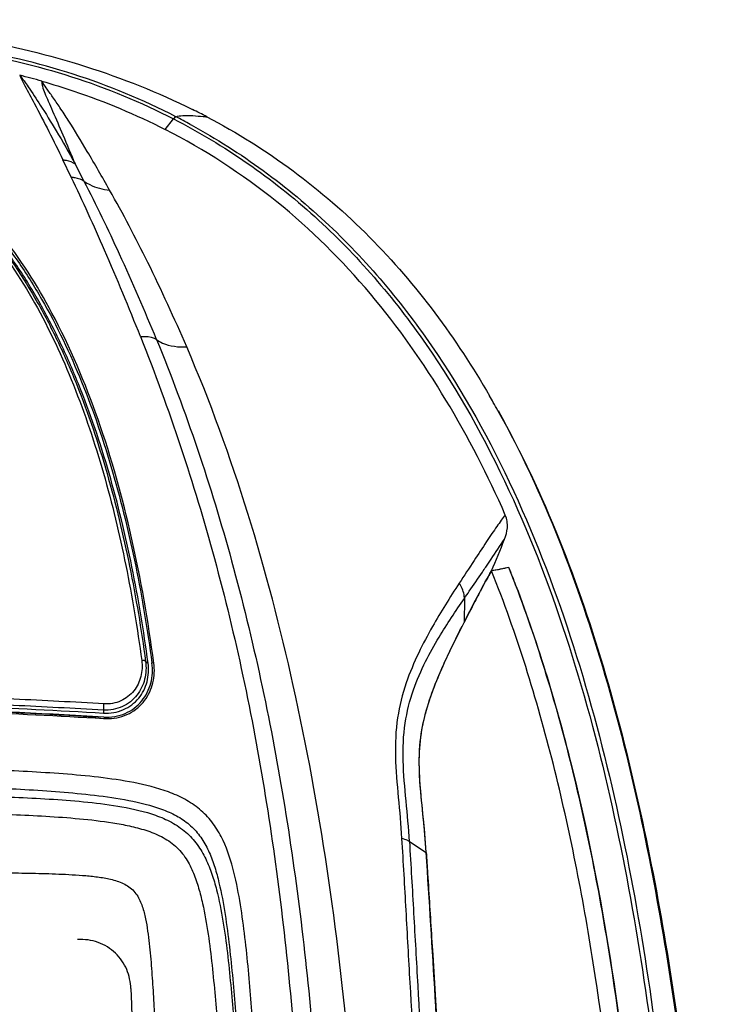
# Model space of a CAD drawing. Header units: millimetres. Extents: x 114 to 482, y 131 to 392.
# Tile 13 of 35: x 225 to 239, y 207 to 226. Entities that reach past the tile are written whole.
import ezdxf

# ---------------------------------------------------------------- set-up
doc = ezdxf.new("R2010")
doc.units = ezdxf.units.MM
doc.header["$LTSCALE"] = 32.67
doc.layers.add('00_COMPONENTS', color=7, linetype='CONTINUOUS')

msp = doc.modelspace()

# ---------------------------------------------------------------- linework, layer by layer
at = {"layer": '00_COMPONENTS'}
for p, q in [((227.8904, 223.7046), (228.046, 223.9038)), ((228.3598, 223.801), (228.3758, 223.7925)), ((228.3599, 223.8012), (228.3758, 223.7925)), ((226.1226, 222.8101), (225.966, 223.1351)), ((226.3671, 222.7308), (226.1978, 223.0575)), ((234.0503, 215.419), (234.0205, 215.4128)), ((233.5093, 214.8978), (233.5051, 214.4484)), ((233.7609, 214.944), (233.7497, 214.9226)), ((233.8084, 215.0355), (233.8069, 215.0327)), ((233.8088, 215.0356), (233.8073, 215.0328)), ((227.675, 213.6843), (227.6389, 213.6906)), ((227.675, 213.6843), (227.6389, 213.6905)), ((226.4393, 212.6769), (226.7296, 212.6434)), ((226.7274, 212.7983), (226.7295, 212.7438)), ((226.7296, 212.6434), (226.7448, 212.6417)), ((226.7312, 212.6424), (226.745, 212.6416)), ((232.476, 210.332), (232.7921, 210.1284)), ((227.2436, 207.5682), (227.2534, 207.2741)), ((227.2436, 207.5682), (227.2534, 207.2741))]:
    msp.add_line(p, q, dxfattribs=at)
for centre, radius, start, end in [((221.9311, 211.7939), 13.3259, 74.14306, 76.00082), ((222.5987, 212.406), 13.038, 62.24475, 63.57691), ((222.3525, 212.7848), 12.5479, 61.39592, 62.8002), ((228.987, 228.0553), 4.1238, 264.62321, 265.6118), ((218.8527, 209.9225), 17.4919, 29.66787, 30.12637), ((218.5861, 209.7708), 17.7987, 29.08932, 29.6675), ((189.9987, 245.0208), 52.9195, 325.9521, 326.07601), ((238.2967, 194.6241), 21.224, 100.72831, 101.62362), ((238.3865, 194.1619), 21.6948, 100.73382, 101.10884), ((211.4728, 206.414), 24.6033, 20.76513, 21.61518), ((238.2512, 194.8508), 20.9928, 101.10864, 101.54328), ((257.0925, 202.7994), 26.3032, 152.28381, 152.50202), ((226.4959, 213.6256), 0.9503, 266.5856, 273.57815), ((226.8018, 213.5919), 0.9519, 266.56303, 271.67118), ((7469.0188, 448.1232), 7245.7695, 181.90486008, 182.02658106)]:
    msp.add_arc(centre, radius, start, end, dxfattribs=at)
for points, knots in [([(219.928, 225.7677), (220.6566, 225.7677), (222.1138, 225.7177), (224.283, 225.4503), (226.4028, 224.9396), (227.7544, 224.4031), (228.4006, 224.082)], [0, 0, 0, 0, 0.2509287, 0.5015791, 0.7514935, 1, 1, 1, 1]), ([(228.0885, 223.9459), (227.4705, 224.2635), (226.1756, 224.7987), (224.1281, 225.2768), (222.0312, 225.4629), (220.6289, 225.4821), (219.9276, 225.482)], [0, 0, 0, 0, 0.2485413, 0.4984872, 0.7491578, 1, 1, 1, 1]), ([(219.9279, 225.4279), (220.6254, 225.4282), (222.0201, 225.4092), (224.1059, 225.2264), (226.1431, 224.7524), (227.4315, 224.2204), (228.0463, 223.9044)], [0, 0, 0, 0, 0.2508049, 0.5014639, 0.7514228, 1, 1, 1, 1]), ([(225.1548, 224.7241), (225.2116, 224.6551), (225.3426, 224.4696), (225.5719, 224.123), (225.8687, 223.6404), (226.0824, 223.2682), (226.1977, 223.0576)], [0, 0, 0, 0, 0.1362371, 0.3458351, 0.6338064, 1, 1, 1, 1]), ([(225.1548, 224.7241), (225.1858, 224.6564), (225.2751, 224.48), (225.5573, 223.9565), (225.7941, 223.4929), (225.9661, 223.1349)], [0, 0, 0, 0, 0.1251512, 0.3323234, 1, 1, 1, 1]), ([(225.5722, 224.6128), (225.567, 224.5808), (225.5838, 224.5026), (225.6296, 224.3789), (225.6962, 224.2249), (225.8109, 223.9645), (225.9793, 223.5718), (226.1186, 223.2394), (226.1977, 223.0575)], [0, 0, 0, 0, 0.0578212, 0.1374942, 0.2376205, 0.3564173, 0.6459375, 1, 1, 1, 1]), ([(226.8445, 222.5671), (226.7064, 222.8102), (226.4529, 223.2512), (226.1409, 223.768), (225.9191, 224.1073), (225.7807, 224.3084), (225.6645, 224.4708), (225.596, 224.5679), (225.5722, 224.6128)], [0, 0, 0, 0, 0.3480398, 0.6331218, 0.7511408, 0.8526092, 0.93683, 1, 1, 1, 1]), ([(225.5722, 224.6128), (225.7726, 224.5559), (226.5662, 224.3102), (227.3364, 223.9882), (227.8906, 223.7051)], [0, 0, 0, 0, 0.2507911, 1, 1, 1, 1]), ([(227.6752, 213.6843), (227.5696, 214.4744), (227.2997, 216.0199), (226.6858, 218.2334), (225.8735, 220.1645), (224.9126, 221.6787), (223.8647, 222.7832), (222.7022, 223.5691), (221.3654, 224.0516), (220.41, 224.152), (219.9278, 224.1518)], [0, 0, 0, 0, 0.1675853, 0.3293473, 0.4819822, 0.6063609, 0.7042244, 0.8000667, 0.8986312, 1, 1, 1, 1]), ([(219.9277, 224.0977), (220.267, 224.0979), (220.9262, 224.0482), (221.8583, 223.8251), (222.6886, 223.4762), (223.4177, 223.0275), (224.0597, 222.4971), (224.6277, 221.8966), (225.1314, 221.2348), (225.734, 220.2741), (226.3578, 218.9577), (226.9294, 217.2701), (227.3574, 215.5016), (227.558, 214.2944), (227.6396, 213.685)], [0, 0, 0, 0, 0.0716367, 0.1389461, 0.2015398, 0.2610302, 0.319094, 0.376905, 0.4352166, 0.4944571, 0.6161253, 0.7417915, 0.8701625, 1, 1, 1, 1]), ([(227.5667, 213.6826), (227.4856, 214.2883), (227.2863, 215.4883), (226.8619, 217.2465), (226.3864, 218.6568), (225.9182, 219.7247), (225.5247, 220.4819), (225.0821, 221.195), (224.5832, 221.8553), (224.0216, 222.4564), (223.3861, 222.9867), (222.6661, 223.4396), (221.8434, 223.7899), (220.9195, 224.018), (220.2647, 224.0684), (219.9277, 224.0683)], [0, 0, 0, 0, 0.129808, 0.258159, 0.3838514, 0.4453109, 0.5056842, 0.5649747, 0.6233599, 0.6812189, 0.7393149, 0.7987162, 0.861245, 0.9284159, 1, 1, 1, 1]), ([(219.9277, 224.0551), (220.2615, 224.0552), (220.9127, 224.0053), (221.834, 223.7766), (222.6573, 223.4224), (223.3774, 222.964), (224.0116, 222.4288), (224.759, 221.6205), (225.3782, 220.6945), (225.8925, 219.6976), (226.3546, 218.6374), (226.8233, 217.2404), (227.2419, 215.5008), (227.4389, 214.3144), (227.5193, 213.7157)], [0, 0, 0, 0, 0.071291, 0.1387664, 0.2018715, 0.2618575, 0.3204334, 0.378646, 0.4965081, 0.5568485, 0.6181712, 0.7433461, 0.87098, 1, 1, 1, 1]), ([(219.9277, 224.0456), (220.259, 224.0458), (220.9051, 223.9957), (221.8181, 223.7666), (222.6327, 223.4124), (223.3443, 222.9547), (223.9711, 222.4206), (224.7102, 221.6137), (225.4809, 220.4506), (226.2003, 218.9053), (226.755, 217.2461), (227.171, 215.5125), (227.3669, 214.3306), (227.4467, 213.7342)], [0, 0, 0, 0, 0.0711697, 0.1384339, 0.2012914, 0.261071, 0.3195201, 0.3776796, 0.495622, 0.6174461, 0.7428862, 0.8707639, 1, 1, 1, 1]), ([(228.088, 223.9462), (228.1303, 223.9567), (228.301, 223.9817), (228.4732, 223.9615), (228.6006, 223.9497)], [0, 0, 0, 0, 0.2540637, 1, 1, 1, 1]), ([(228.046, 223.9037), (229.0019, 223.4125), (230.7822, 222.1787), (232.8737, 219.7368), (234.4139, 216.962), (235.5279, 214.0206), (236.3225, 210.9945), (237.0664, 206.9067), (237.5715, 201.7423), (237.8408, 195.5318), (237.9906, 187.2435), (237.9614, 181.0248), (237.8934, 176.8793)], [0, 0, 0, 0, 0.0644581, 0.1281175, 0.191181, 0.2538598, 0.3162932, 0.3785735, 0.5028734, 0.6270951, 0.7513505, 1, 1, 1, 1]), ([(228.0885, 223.9459), (228.0817, 223.9446), (228.0663, 223.9295), (228.054, 223.9148), (228.0463, 223.9044)], [0, 0, 0, 0, 0.3502949, 1, 1, 1, 1]), ([(228.3758, 223.7925), (229.3131, 223.2797), (231.0512, 222.0094), (233.0838, 219.5428), (234.5823, 216.7639), (235.6679, 213.8273), (236.4436, 210.8102), (237.171, 206.7373), (237.6663, 201.5938), (237.9311, 195.4086), (238.078, 187.1526), (238.0469, 180.9578), (237.9776, 176.828)], [0, 0, 0, 0, 0.0643506, 0.1279374, 0.1909709, 0.253645, 0.3160824, 0.3783682, 0.5026825, 0.6269276, 0.7512248, 1, 1, 1, 1]), ([(228.6704, 223.944), (229.2352, 223.6466), (230.3175, 222.9699), (231.7553, 221.7208), (232.9836, 220.2879), (233.6696, 219.2401), (233.9819, 218.7019)], [0, 0, 0, 0, 0.2532986, 0.5042725, 0.7530431, 1, 1, 1, 1]), ([(234.2781, 216.4642), (233.9496, 217.2051), (233.2082, 218.6575), (231.7951, 220.6698), (230.0304, 222.4188), (228.6306, 223.3264), (227.8904, 223.7046)], [0, 0, 0, 0, 0.247073, 0.4957369, 0.7465672, 1, 1, 1, 1]), ([(225.966, 223.1351), (225.9873, 223.1339), (226.0686, 223.1237), (226.1482, 223.0926), (226.1977, 223.0576)], [0, 0, 0, 0, 0.2596511, 1, 1, 1, 1]), ([(226.1226, 222.8101), (226.1453, 222.8095), (226.2305, 222.8013), (226.3146, 222.7701), (226.3657, 222.7334)], [0, 0, 0, 0, 0.2649707, 1, 1, 1, 1]), ([(227.4245, 219.8144), (227.2086, 220.3591), (226.7901, 221.3646), (226.341, 222.3569), (226.1226, 222.8101)], [0, 0, 0, 0, 0.5380491, 1, 1, 1, 1]), ([(226.3671, 222.7308), (226.4005, 222.7077), (226.5474, 222.6226), (226.7164, 222.5787), (226.8445, 222.5671)], [0, 0, 0, 0, 0.2400317, 1, 1, 1, 1]), ([(227.7264, 219.7579), (227.505, 220.2974), (227.072, 221.2979), (226.5998, 222.2807), (226.3671, 222.7308)], [0, 0, 0, 0, 0.5350991, 1, 1, 1, 1]), ([(228.2922, 219.6211), (228.0615, 220.156), (227.6049, 221.1513), (227.0973, 222.1218), (226.8445, 222.5671)], [0, 0, 0, 0, 0.5322067, 1, 1, 1, 1]), ([(227.4245, 219.8144), (227.4534, 219.8179), (227.5559, 219.824), (227.6671, 219.8027), (227.7264, 219.7579)], [0, 0, 0, 0, 0.2815757, 1, 1, 1, 1]), ([(227.4245, 219.8144), (227.9643, 218.454), (228.6676, 216.3405), (229.3696, 213.4393), (229.9272, 210.4323), (230.3667, 206.6054), (230.5252, 203.5236), (230.5878, 201.9763)], [0, 0, 0, 0, 0.2411548, 0.3660109, 0.4916676, 0.7448409, 1, 1, 1, 1]), ([(227.7264, 219.7579), (227.7611, 219.7328), (227.9346, 219.6379), (228.139, 219.6165), (228.2922, 219.6211)], [0, 0, 0, 0, 0.2183091, 1, 1, 1, 1]), ([(227.7264, 219.7579), (228.2813, 218.4042), (229.2364, 215.5607), (230.1824, 211.1154), (230.7308, 206.5119), (230.897, 203.4118), (230.9623, 201.8563)], [0, 0, 0, 0, 0.2400624, 0.4907552, 0.7445307, 1, 1, 1, 1]), ([(231.6483, 201.5908), (231.5782, 203.1661), (231.4212, 205.9171), (230.97, 209.8145), (230.148, 214.3067), (229.1722, 217.5796), (228.2922, 219.6211)], [0, 0, 0, 0, 0.256674, 0.448352, 0.6381332, 1, 1, 1, 1]), ([(234.1398, 218.424), (235.008, 216.8635), (235.9675, 214.3339), (236.8281, 210.876), (237.4792, 207.3793), (237.9976, 202.9672), (238.3325, 197.6524), (238.4785, 192.331), (238.5007, 185.2343), (238.3787, 179.9127), (238.2624, 176.3665)], [0, 0, 0, 0, 0.1256622, 0.1882977, 0.2508426, 0.3757754, 0.5006412, 0.6254838, 0.750322, 1, 1, 1, 1]), ([(234.1412, 218.4247), (235.015, 216.8669), (235.9803, 214.3381), (236.8418, 210.8799), (237.3381, 208.2569), (237.7044, 205.6167), (238.0801, 202.0853), (238.3616, 197.6554), (238.5124, 192.3333), (238.5346, 185.2351), (238.408, 179.9124), (238.2877, 176.3656)], [0, 0, 0, 0, 0.1256639, 0.1882963, 0.2508398, 0.313329, 0.3757877, 0.5006497, 0.62549, 0.7503257, 1, 1, 1, 1]), ([(234.2781, 216.4642), (234.2507, 216.4327), (234.1972, 216.3604), (234.1149, 216.2427), (234.0224, 216.1094), (233.8804, 215.8965), (233.6737, 215.5864), (233.5056, 215.3233), (233.4102, 215.1819)], [0, 0, 0, 0, 0.081007, 0.1738485, 0.2782314, 0.3953325, 0.6695409, 1, 1, 1, 1]), ([(234.2645, 216.0118), (234.2918, 216.0785), (234.3318, 216.2292), (234.3113, 216.3894), (234.2781, 216.4642)], [0, 0, 0, 0, 0.4682598, 1, 1, 1, 1]), ([(233.9102, 215.4868), (233.9438, 215.5368), (234.0613, 215.7122), (234.1777, 215.8883), (234.2645, 216.0118)], [0, 0, 0, 0, 0.2854314, 1, 1, 1, 1]), ([(237.4119, 185.347), (237.4008, 187.8808), (237.3558, 191.681), (237.2151, 196.7454), (237.042, 200.5406), (236.7587, 204.3307), (236.2975, 208.1085), (235.567, 211.853), (234.8152, 214.2926), (234.3458, 215.4771)], [0, 0, 0, 0, 0.2497891, 0.3746246, 0.4994402, 0.6242792, 0.7492237, 0.874397, 1, 1, 1, 1]), ([(233.5051, 214.4484), (233.5989, 214.6335), (233.7671, 214.9567), (233.9367, 215.28), (234.0205, 215.4128)], [0, 0, 0, 0, 0.5691825, 1, 1, 1, 1]), ([(233.5093, 214.8978), (233.5401, 214.9426), (233.6529, 215.107), (233.7651, 215.2718), (233.8462, 215.3919)], [0, 0, 0, 0, 0.2729568, 1, 1, 1, 1]), ([(234.0205, 215.4128), (234.0031, 215.3852), (233.9285, 215.2617), (233.8607, 215.1343), (233.8088, 215.0356)], [0, 0, 0, 0, 0.2269043, 1, 1, 1, 1]), ([(237.0963, 185.347), (237.0811, 187.8756), (237.0309, 191.6678), (236.8879, 196.7217), (236.7153, 200.5091), (236.434, 204.2915), (235.9753, 208.0617), (235.2457, 211.7983), (234.492, 214.2321), (234.0205, 215.4128)], [0, 0, 0, 0, 0.2497894, 0.374626, 0.4994436, 0.6242842, 0.7492281, 0.874399, 1, 1, 1, 1]), ([(233.4102, 215.1819), (233.2364, 214.9152), (232.9674, 214.4882), (232.6349, 213.8624), (232.3944, 213.2965), (232.2276, 212.6411), (232.1966, 211.9127), (232.269, 211.1579), (232.3144, 210.6463), (232.3299, 210.3895)], [0, 0, 0, 0, 0.1883902, 0.2983498, 0.4190029, 0.5514874, 0.6960818, 0.8477845, 1, 1, 1, 1]), ([(233.5093, 214.8978), (233.5093, 214.9223), (233.4995, 215.0234), (233.4562, 215.1204), (233.4102, 215.1819)], [0, 0, 0, 0, 0.2418276, 1, 1, 1, 1]), ([(234.4779, 215.1368), (234.9056, 214.0089), (235.5981, 211.6944), (236.2867, 208.1483), (236.7323, 204.5719), (237.0137, 200.9836), (237.1902, 197.3901), (237.3373, 192.5947), (237.3881, 188.9963), (237.4049, 186.597)], [0, 0, 0, 0, 0.1255772, 0.2507545, 0.3757121, 0.5005629, 0.6253842, 0.7502197, 1, 1, 1, 1]), ([(232.4762, 210.3319), (232.4608, 210.5859), (232.4159, 211.0901), (232.3432, 211.8297), (232.3697, 212.5369), (232.5304, 213.1658), (232.7647, 213.6995), (233.0857, 214.2734), (233.3443, 214.6589), (233.5093, 214.8978)], [0, 0, 0, 0, 0.1575974, 0.3134326, 0.4601548, 0.5931325, 0.7127702, 0.8201953, 1, 1, 1, 1]), ([(233.7497, 214.9226), (233.7309, 214.8865), (233.649, 214.7286), (233.5671, 214.5708), (233.5051, 214.4484)], [0, 0, 0, 0, 0.2285926, 1, 1, 1, 1]), ([(232.7367, 210.783), (232.716, 210.9917), (232.672, 211.4002), (232.6485, 211.9965), (232.7203, 212.5459), (232.86, 213.0272), (233.0242, 213.4477), (233.2357, 213.9175), (233.3996, 214.2441), (233.5051, 214.4484)], [0, 0, 0, 0, 0.1643606, 0.322027, 0.4663262, 0.5963177, 0.713763, 0.8198117, 1, 1, 1, 1]), ([(232.7921, 210.1284), (232.777, 210.366), (232.7329, 210.8384), (232.6581, 211.5308), (232.6573, 212.1919), (232.7782, 212.782), (232.9564, 213.2869), (233.1953, 213.8366), (233.3841, 214.2141), (233.5051, 214.4484)], [0, 0, 0, 0, 0.1593088, 0.3172152, 0.4659613, 0.5992177, 0.7178113, 0.8235853, 1, 1, 1, 1]), ([(227.5193, 213.7157), (227.5346, 213.6047), (227.5251, 213.3753), (227.3748, 213.061), (227.0919, 212.8374), (226.8488, 212.793), (226.7274, 212.7982)], [0, 0, 0, 0, 0.2438815, 0.4857555, 0.7356264, 1, 1, 1, 1]), ([(226.7295, 212.7438), (226.856, 212.7363), (227.1098, 212.7771), (227.4094, 213.0032), (227.5708, 213.328), (227.5822, 213.5668), (227.5667, 213.6826)], [0, 0, 0, 0, 0.2650111, 0.5144271, 0.7559086, 1, 1, 1, 1]), ([(226.7325, 212.6682), (226.8696, 212.66), (227.1446, 212.7041), (227.4692, 212.9491), (227.644, 213.301), (227.6562, 213.5597), (227.6394, 213.685)], [0, 0, 0, 0, 0.2650268, 0.5144559, 0.7559181, 1, 1, 1, 1]), ([(227.4467, 213.7342), (227.4601, 213.6336), (227.4512, 213.4269), (227.3161, 213.1448), (227.0624, 212.9466), (226.8456, 212.9103), (226.738, 212.9167)], [0, 0, 0, 0, 0.2466436, 0.4894713, 0.7379315, 1, 1, 1, 1]), ([(226.8296, 212.6404), (226.9624, 212.6443), (227.2235, 212.7084), (227.5227, 212.9634), (227.6816, 213.31), (227.6914, 213.5618), (227.675, 213.6843)], [0, 0, 0, 0, 0.2637187, 0.5125879, 0.7548158, 1, 1, 1, 1]), ([(227.5193, 213.7157), (227.5115, 213.7231), (227.4866, 213.7326), (227.4613, 213.7345), (227.4467, 213.7342)], [0, 0, 0, 0, 0.4231644, 1, 1, 1, 1]), ([(227.5194, 213.7148), (227.5234, 213.7118), (227.5387, 213.7004), (227.5548, 213.6902), (227.5667, 213.6826)], [0, 0, 0, 0, 0.2593501, 1, 1, 1, 1]), ([(226.738, 212.9161), (226.1745, 212.9496), (223.9064, 213.0699), (221.6346, 213.1269), (219.9278, 213.1268)], [0, 0, 0, 0, 0.2485278, 1, 1, 1, 1]), ([(226.7274, 212.7982), (226.1647, 212.8317), (223.9001, 212.9518), (221.6319, 213.0088), (219.9278, 213.0087)], [0, 0, 0, 0, 0.248575, 1, 1, 1, 1]), ([(219.9278, 212.9542), (220.4974, 212.9543), (222.7659, 212.9353), (225.0336, 212.8449), (226.7295, 212.7438)], [0, 0, 0, 0, 0.2511129, 1, 1, 1, 1]), ([(226.7327, 212.6681), (226.1695, 212.7017), (223.9032, 212.8219), (221.6332, 212.8787), (219.9278, 212.8786)], [0, 0, 0, 0, 0.2485638, 1, 1, 1, 1]), ([(226.4395, 212.6768), (225.9591, 212.7054), (224.0261, 212.8093), (222.0903, 212.8659), (220.6358, 212.8763)], [0, 0, 0, 0, 0.2486099, 1, 1, 1, 1]), ([(226.7274, 212.7982), (226.7318, 212.8164), (226.7367, 212.8559), (226.7385, 212.8957), (226.738, 212.9167)], [0, 0, 0, 0, 0.4705485, 1, 1, 1, 1]), ([(219.9278, 212.8524), (220.4975, 212.8524), (222.7666, 212.8337), (225.0349, 212.7433), (226.7313, 212.6424)], [0, 0, 0, 0, 0.2511001, 1, 1, 1, 1]), ([(229.872, 199.2817), (229.8433, 200.1158), (229.7972, 201.3658), (229.7298, 203.0307), (229.6748, 204.2756), (229.6146, 205.5176), (229.5465, 206.7566), (229.4685, 207.7867), (229.3807, 208.608), (229.2955, 209.2234), (229.1721, 209.8364), (229.002, 210.3406), (228.7717, 210.7066), (228.5406, 210.9474), (228.2599, 211.1343), (227.8471, 211.3135), (227.3012, 211.4481), (226.6378, 211.5433), (225.9714, 211.6047), (225.3037, 211.6463), (224.6349, 211.6773), (223.741, 211.7108), (222.6212, 211.7404), (221.2753, 211.7611), (220.3771, 211.7658), (219.9278, 211.7658)], [0, 0, 0, 0, 0.1215217, 0.1821245, 0.2426086, 0.3029607, 0.363173, 0.4232874, 0.4533401, 0.4834375, 0.5136859, 0.544391, 0.560201, 0.5762824, 0.5925982, 0.6089658, 0.6415769, 0.6740769, 0.7065266, 0.7389837, 0.7714761, 0.8040148, 0.8692242, 0.9345742, 1, 1, 1, 1]), ([(219.928, 211.4449), (220.3734, 211.4449), (221.2635, 211.4392), (222.5969, 211.4144), (223.7057, 211.3803), (224.59, 211.3436), (225.2506, 211.3109), (225.908, 211.2682), (226.5604, 211.2069), (227.2011, 211.1139), (227.7191, 210.9889), (228.0987, 210.8267), (228.3454, 210.6609), (228.5442, 210.4465), (228.6921, 210.194), (228.801, 209.9187), (228.9118, 209.5331), (229.0065, 209.036), (229.0884, 208.4327), (229.1523, 207.8254), (229.2045, 207.2159), (229.2616, 206.3999), (229.318, 205.3764), (229.3783, 204.1452), (229.4333, 202.9108), (229.5009, 201.2597), (229.5464, 200.02), (229.5753, 199.1927)], [0, 0, 0, 0, 0.0662508, 0.132406, 0.1983683, 0.2312609, 0.264069, 0.2967482, 0.3292553, 0.3614973, 0.3930379, 0.40817, 0.4226742, 0.4369061, 0.4512688, 0.4659493, 0.4808396, 0.5108983, 0.5411165, 0.571397, 0.6017197, 0.6321044, 0.6930649, 0.7541997, 0.8154669, 0.8768618, 1, 1, 1, 1]), ([(219.9277, 211.2332), (220.3634, 211.2332), (221.2342, 211.2316), (222.5392, 211.2227), (223.625, 211.2068), (224.4919, 211.1848), (225.1405, 211.1614), (225.7881, 211.1277), (226.4347, 211.0766), (227.0787, 210.9942), (227.6099, 210.8726), (228.0108, 210.7018), (228.2813, 210.5192), (228.4987, 210.2812), (228.6563, 210.0081), (228.7709, 209.7209), (228.8839, 209.331), (228.9791, 208.8361), (229.0599, 208.2395), (229.1208, 207.6417), (229.1702, 207.0431), (229.226, 206.2434), (229.2826, 205.2415), (229.3407, 204.037), (229.3926, 202.8298), (229.4564, 201.2155), (229.5001, 200.0035), (229.5284, 199.1948)], [0, 0, 0, 0, 0.0654524, 0.1308222, 0.1960431, 0.2285857, 0.2610836, 0.2935459, 0.3259964, 0.3584842, 0.3910797, 0.4074335, 0.4237017, 0.4397121, 0.4553899, 0.4708114, 0.4860655, 0.5163124, 0.5464235, 0.5764936, 0.6065643, 0.636654, 0.6969168, 0.7573041, 0.8178143, 0.8784403, 1, 1, 1, 1]), ([(219.9278, 210.9019), (220.3527, 210.9019), (221.2021, 210.9007), (222.4749, 210.8934), (223.5342, 210.8799), (224.38, 210.8606), (225.0129, 210.8398), (225.645, 210.8098), (226.2759, 210.7644), (226.8003, 210.7045), (227.2162, 210.6283), (227.5242, 210.5485), (227.8216, 210.4335), (228.088, 210.2581), (228.289, 210.0166), (228.4238, 209.7423), (228.5203, 209.4585), (228.6162, 209.0756), (228.6992, 208.5918), (228.7713, 208.0091), (228.8269, 207.4255), (228.8728, 206.841), (228.9252, 206.0602), (228.9796, 205.0823), (229.0354, 203.9066), (229.0854, 202.7286), (229.1473, 201.1536), (229.1899, 199.9713), (229.2174, 199.1824)], [0, 0, 0, 0, 0.0654537, 0.1308315, 0.1960717, 0.2286284, 0.2611424, 0.293621, 0.3260835, 0.3585717, 0.3748543, 0.3911767, 0.407527, 0.4237846, 0.439714, 0.4552821, 0.4706196, 0.485825, 0.5160401, 0.5461571, 0.5762484, 0.6063463, 0.6364644, 0.6967813, 0.7572125, 0.8177571, 0.8784094, 1, 1, 1, 1]), ([(232.4762, 210.3319), (232.4663, 210.3382), (232.4202, 210.3636), (232.3696, 210.3801), (232.3299, 210.3895)], [0, 0, 0, 0, 0.2240134, 1, 1, 1, 1]), ([(232.3304, 210.3894), (232.3578, 209.9396), (232.4077, 209.0353), (232.5105, 207.2133), (232.6379, 204.9159), (232.7801, 202.1431), (232.9056, 199.3569), (233.0113, 196.5648), (233.0947, 193.7719), (233.1396, 191.4451), (233.1641, 189.5851), (233.1698, 188.6555), (233.1745, 188.1908)], [0, 0, 0, 0, 0.0608525, 0.1222908, 0.2464143, 0.3715472, 0.4971872, 0.6230152, 0.748822, 0.8744803, 0.9372502, 1, 1, 1, 1]), ([(232.4763, 210.3319), (232.5042, 209.8832), (232.5554, 208.981), (232.66, 207.1624), (232.7882, 204.8676), (232.9303, 202.0965), (233.0555, 199.3104), (233.1607, 196.5176), (233.2438, 193.7234), (233.2892, 191.3956), (233.3142, 189.5349), (233.3204, 188.6052), (233.325, 188.1405)], [0, 0, 0, 0, 0.0607256, 0.1220516, 0.2460528, 0.3711627, 0.4968411, 0.622747, 0.7486554, 0.8744159, 0.9372331, 1, 1, 1, 1]), ([(232.7921, 210.1284), (232.8006, 209.9952), (232.8349, 209.4593), (232.8687, 208.9234), (232.8937, 208.5206)], [0, 0, 0, 0, 0.2485096, 1, 1, 1, 1]), ([(233.6572, 187.9681), (233.6456, 189.8267), (233.5812, 193.5473), (233.3969, 199.1198), (233.1309, 204.6484), (232.9083, 208.3142), (232.7921, 210.1284)], [0, 0, 0, 0, 0.2513922, 0.5032746, 0.7541161, 1, 1, 1, 1]), ([(222.6068, 209.7569), (222.9437, 209.7564), (223.4489, 209.7554), (224.1226, 209.7523), (224.6279, 209.7485), (225.1331, 209.7422), (225.6383, 209.7314), (226.059, 209.7152), (226.395, 209.692), (226.6461, 209.6651), (226.8943, 209.6226), (227.0945, 209.5555), (227.235, 209.4658), (227.3506, 209.3505), (227.4459, 209.1708), (227.5092, 208.941), (227.5518, 208.7079), (227.5828, 208.4734), (227.6149, 208.16), (227.6453, 207.7674), (227.6747, 207.2959), (227.7002, 206.8243), (227.7311, 206.1953), (227.7661, 205.4088), (227.8052, 204.465), (227.8426, 203.5211), (227.879, 202.5772), (227.9148, 201.6333), (227.9619, 200.3747), (228.0204, 198.8014), (228.0768, 197.2281), (228.1189, 195.9694), (228.1484, 195.0252), (228.1748, 194.081), (228.1961, 193.1367), (228.2084, 192.1923), (228.2047, 191.4051), (228.1823, 190.7755), (228.145, 190.3046), (228.0908, 189.9126), (228.0004, 189.6088), (227.9061, 189.3875), (227.7606, 189.1908), (227.5703, 189.0327), (227.3484, 188.9172), (227.0288, 188.8159), (226.6149, 188.7398), (226.1132, 188.6857), (225.6093, 188.6509), (225.1047, 188.6271), (224.5997, 188.6101), (223.9262, 188.5936), (223.0842, 188.5809), (222.4105, 188.5753), (222.0736, 188.5732)], [0, 0, 0, 0, 0.0326921, 0.0490382, 0.0653842, 0.0817301, 0.0980755, 0.1144191, 0.1225897, 0.1307558, 0.1389114, 0.1470184, 0.1510298, 0.1549821, 0.1627383, 0.1704159, 0.1780718, 0.1857194, 0.1933636, 0.2086475, 0.2239292, 0.23921, 0.2544902, 0.2850498, 0.3156089, 0.3461677, 0.3767263, 0.4072848, 0.4378433, 0.49896, 0.5600764, 0.5906343, 0.6211919, 0.651749, 0.6823057, 0.7128615, 0.7434165, 0.7586956, 0.7739789, 0.7892767, 0.7969592, 0.8046943, 0.812505, 0.8204564, 0.828499, 0.83662, 0.8529135, 0.8692436, 0.8855833, 0.9019266, 0.9182713, 0.9346166, 0.967308, 1, 1, 1, 1]), ([(227.2436, 207.5682), (227.2395, 207.6294), (227.2256, 207.7518), (227.1531, 207.9895), (226.9695, 208.255), (226.6919, 208.4278), (226.4392, 208.4889), (226.3078, 208.4932), (226.2424, 208.4912)], [0, 0, 0, 0, 0.1212522, 0.2428543, 0.4889807, 0.741514, 0.8704249, 1, 1, 1, 1]), ([(232.8937, 208.5206), (233.1055, 205.1132), (233.375, 199.9827), (233.5895, 193.1295), (233.6465, 189.6874), (233.6572, 187.9681)], [0, 0, 0, 0, 0.4979297, 0.7492231, 1, 1, 1, 1])]:
    msp.add_open_spline(points, degree=3, knots=knots, dxfattribs=at)
for points in [[(234.0205, 215.4128), (234.0998, 215.6133), (234.1829, 215.8122), (234.2645, 216.0118)], [(232.7921, 210.1284), (232.7782, 210.3469), (232.7583, 210.5651), (232.7367, 210.783)]]:
    msp.add_open_spline(points, degree=3, dxfattribs=at)

doc.saveas('drawing.dxf')
